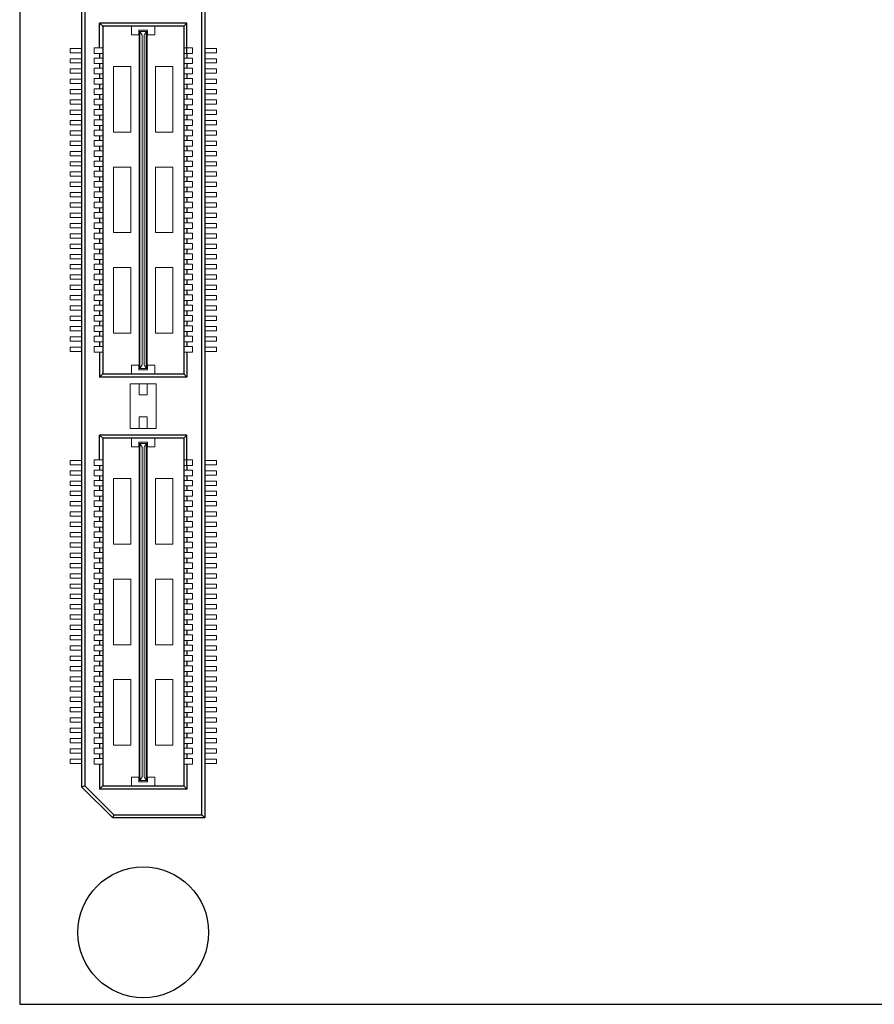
# Model space of a CAD drawing. Header units: millimetres. Extents: x 1418 to 1730, y -31 to 254.
# Tile 26 of 30: x 1564 to 1606, y 165 to 212. Entities that reach past the tile are written whole.
import ezdxf

# ---------------------------------------------------------------- set-up
doc = ezdxf.new("R2010")
doc.units = ezdxf.units.MM
doc.header["$LTSCALE"] = 0.1
doc.layers.add('component', color=7, linetype='Continuous')
doc.layers.add('outline', color=6, linetype='Continuous')

msp = doc.modelspace()

# ---------------------------------------------------------------- linework, layer by layer
at = {"layer": 'component'}
for p, q in [((1572.86, 173.809), (1572.86, 233.522)), ((1573.008, 233.67), (1573.008, 173.661)), ((1567.038, 175.161), (1567.038, 232.17)), ((1567.186, 232.108), (1567.186, 175.222)), ((1572.14, 212.251), (1567.906, 212.251)), ((1567.906, 211.052), (1567.906, 212.251)), ((1568.055, 212.105), (1567.906, 212.251)), ((1571.994, 212.105), (1572.14, 212.251)), ((1572.14, 210.778), (1572.14, 212.251)), ((1571.992, 212.105), (1568.055, 212.105)), ((1568.055, 212.105), (1568.055, 195.225)), ((1571.992, 212.105), (1571.992, 195.225)), ((1567.906, 210.778), (1567.906, 210.552)), ((1572.14, 210.778), (1572.14, 210.552)), ((1567.906, 210.278), (1567.906, 210.052)), ((1572.14, 210.278), (1572.14, 210.052)), ((1567.906, 209.778), (1567.906, 209.552)), ((1572.14, 209.778), (1572.14, 209.552)), ((1567.906, 209.278), (1567.906, 209.052)), ((1572.14, 209.278), (1572.14, 209.052)), ((1567.906, 208.778), (1567.906, 208.552)), ((1572.14, 208.778), (1572.14, 208.552)), ((1567.906, 208.278), (1567.906, 208.052)), ((1572.14, 208.278), (1572.14, 208.052)), ((1567.906, 207.778), (1567.906, 207.552)), ((1572.14, 207.778), (1572.14, 207.552)), ((1567.906, 207.278), (1567.906, 207.052)), ((1572.14, 207.278), (1572.14, 207.052)), ((1567.906, 206.778), (1567.906, 206.552)), ((1572.14, 206.778), (1572.14, 206.552)), ((1567.906, 206.278), (1567.906, 206.052)), ((1572.14, 206.278), (1572.14, 206.052)), ((1567.906, 205.778), (1567.906, 205.552)), ((1572.14, 205.778), (1572.14, 205.552)), ((1567.906, 205.278), (1567.906, 205.052)), ((1572.14, 205.278), (1572.14, 205.052)), ((1567.906, 204.778), (1567.906, 204.552)), ((1572.14, 204.778), (1572.14, 204.552)), ((1567.906, 204.278), (1567.906, 204.052)), ((1572.14, 204.278), (1572.14, 204.052)), ((1567.906, 203.778), (1567.906, 203.552)), ((1572.14, 203.778), (1572.14, 203.552)), ((1567.906, 203.278), (1567.906, 203.052)), ((1572.14, 203.278), (1572.14, 203.052)), ((1567.906, 202.778), (1567.906, 202.552)), ((1572.14, 202.778), (1572.14, 202.552)), ((1567.906, 202.278), (1567.906, 202.052)), ((1572.14, 202.278), (1572.14, 202.052)), ((1567.906, 201.778), (1567.906, 201.552)), ((1572.14, 201.778), (1572.14, 201.552)), ((1567.906, 201.278), (1567.906, 201.052)), ((1572.14, 201.278), (1572.14, 201.052)), ((1567.906, 200.778), (1567.906, 200.552)), ((1572.14, 200.778), (1572.14, 200.552)), ((1567.906, 200.278), (1567.906, 200.052)), ((1572.14, 200.278), (1572.14, 200.052)), ((1567.906, 199.778), (1567.906, 199.552)), ((1572.14, 199.778), (1572.14, 199.552)), ((1567.906, 199.278), (1567.906, 199.052)), ((1572.14, 199.278), (1572.14, 199.052)), ((1567.906, 198.778), (1567.906, 198.552)), ((1572.14, 198.778), (1572.14, 198.552)), ((1567.906, 198.278), (1567.906, 198.052)), ((1572.14, 198.278), (1572.14, 198.052)), ((1567.906, 197.778), (1567.906, 197.552)), ((1572.14, 197.778), (1572.14, 197.552)), ((1567.906, 197.278), (1567.906, 197.052)), ((1572.14, 197.278), (1572.14, 197.052)), ((1567.906, 196.778), (1567.906, 196.552)), ((1572.14, 196.778), (1572.14, 196.552)), ((1567.906, 196.278), (1567.906, 195.06)), ((1572.14, 196.278), (1572.14, 195.06)), ((1568.055, 195.225), (1567.906, 195.06)), ((1572.14, 195.06), (1567.906, 195.06)), ((1568.055, 195.225), (1571.992, 195.225)), ((1571.992, 195.225), (1572.14, 195.06)), ((1567.906, 191.049), (1567.906, 192.248)), ((1572.14, 192.248), (1567.906, 192.248)), ((1568.055, 192.102), (1567.906, 192.248)), ((1571.994, 192.102), (1572.14, 192.248)), ((1572.14, 190.775), (1572.14, 192.248)), ((1568.055, 192.102), (1568.055, 175.222)), ((1571.992, 192.102), (1568.055, 192.102)), ((1571.992, 192.102), (1571.992, 175.222)), ((1567.906, 190.775), (1567.906, 190.549)), ((1572.14, 190.775), (1572.14, 190.549)), ((1567.906, 190.275), (1567.906, 190.049)), ((1572.14, 190.275), (1572.14, 190.049)), ((1567.906, 189.775), (1567.906, 189.549)), ((1572.14, 189.775), (1572.14, 189.549)), ((1567.906, 189.275), (1567.906, 189.049)), ((1572.14, 189.275), (1572.14, 189.049)), ((1567.906, 188.775), (1567.906, 188.549)), ((1572.14, 188.775), (1572.14, 188.549)), ((1567.906, 188.275), (1567.906, 188.049)), ((1572.14, 188.275), (1572.14, 188.049)), ((1567.906, 187.775), (1567.906, 187.549)), ((1572.14, 187.775), (1572.14, 187.549)), ((1567.906, 187.275), (1567.906, 187.049)), ((1572.14, 187.275), (1572.14, 187.049)), ((1567.906, 186.775), (1567.906, 186.549)), ((1572.14, 186.775), (1572.14, 186.549)), ((1567.906, 186.275), (1567.906, 186.049)), ((1572.14, 186.275), (1572.14, 186.049)), ((1567.906, 185.775), (1567.906, 185.549)), ((1572.14, 185.775), (1572.14, 185.549)), ((1567.906, 185.275), (1567.906, 185.049)), ((1572.14, 185.275), (1572.14, 185.049)), ((1567.906, 184.775), (1567.906, 184.549)), ((1572.14, 184.775), (1572.14, 184.549)), ((1567.906, 184.275), (1567.906, 184.049)), ((1572.14, 184.275), (1572.14, 184.049)), ((1567.906, 183.775), (1567.906, 183.549)), ((1572.14, 183.775), (1572.14, 183.549)), ((1567.906, 183.275), (1567.906, 183.049)), ((1572.14, 183.275), (1572.14, 183.049)), ((1567.906, 182.775), (1567.906, 182.549)), ((1572.14, 182.775), (1572.14, 182.549)), ((1567.906, 182.275), (1567.906, 182.049)), ((1572.14, 182.275), (1572.14, 182.049)), ((1567.906, 181.775), (1567.906, 181.549)), ((1572.14, 181.775), (1572.14, 181.549)), ((1567.906, 181.275), (1567.906, 181.049)), ((1572.14, 181.275), (1572.14, 181.049)), ((1567.906, 180.775), (1567.906, 180.549)), ((1572.14, 180.775), (1572.14, 180.549)), ((1567.906, 180.275), (1567.906, 180.049)), ((1572.14, 180.275), (1572.14, 180.049)), ((1567.906, 179.775), (1567.906, 179.549)), ((1572.14, 179.775), (1572.14, 179.549)), ((1567.906, 179.275), (1567.906, 179.049)), ((1572.14, 179.275), (1572.14, 179.049)), ((1567.906, 178.775), (1567.906, 178.549)), ((1572.14, 178.775), (1572.14, 178.549)), ((1567.906, 178.275), (1567.906, 178.049)), ((1572.14, 178.275), (1572.14, 178.049)), ((1567.906, 177.775), (1567.906, 177.549)), ((1572.14, 177.775), (1572.14, 177.549)), ((1567.906, 177.275), (1567.906, 177.049)), ((1572.14, 177.275), (1572.14, 177.049)), ((1567.906, 176.775), (1567.906, 176.549)), ((1572.14, 176.775), (1572.14, 176.549)), ((1567.906, 176.275), (1567.906, 175.057)), ((1572.14, 176.275), (1572.14, 175.057)), ((1567.186, 175.222), (1567.038, 175.161)), ((1567.038, 175.161), (1568.538, 173.661)), ((1568.6, 173.809), (1567.186, 175.222)), ((1568.055, 175.222), (1567.906, 175.057)), ((1572.14, 175.057), (1567.906, 175.057)), ((1568.055, 175.222), (1571.992, 175.222)), ((1571.992, 175.222), (1572.14, 175.057)), ((1568.6, 173.809), (1568.538, 173.661)), ((1573.008, 173.661), (1568.538, 173.661)), ((1568.6, 173.809), (1572.86, 173.809)), ((1572.86, 173.809), (1573.008, 173.661))]:
    msp.add_line(p, q, dxfattribs=at)
at = {"layer": 'component', "lineweight": 5}
for p, q in [((1569.458, 212.105), (1569.458, 211.685)), ((1570.233, 211.911), (1569.813, 211.911)), ((1569.813, 211.685), (1569.813, 211.911)), ((1569.829, 195.484), (1569.829, 211.847)), ((1569.829, 211.847), (1570.217, 211.847)), ((1569.861, 195.484), (1569.861, 211.847)), ((1569.975, 211.668), (1569.861, 211.847)), ((1570.071, 211.668), (1570.168, 211.847)), ((1570.168, 195.484), (1570.168, 211.847)), ((1570.217, 195.484), (1570.217, 211.847)), ((1570.233, 211.685), (1570.233, 211.911)), ((1570.589, 212.105), (1570.589, 211.685)), ((1569.813, 211.685), (1569.458, 211.685)), ((1569.975, 195.662), (1569.975, 211.668)), ((1570.071, 195.662), (1570.071, 211.668)), ((1570.589, 211.685), (1570.233, 211.685)), ((1566.469, 210.81), (1566.469, 211.02)), ((1566.469, 211.02), (1567.038, 211.02)), ((1566.469, 210.81), (1567.038, 210.81)), ((1567.632, 211.052), (1568.052, 211.052)), ((1567.632, 211.052), (1567.632, 210.778)), ((1572.414, 211.052), (1571.994, 211.052)), ((1572.414, 211.052), (1572.414, 210.778)), ((1573.578, 211.02), (1573.008, 211.02)), ((1573.578, 210.81), (1573.008, 210.81)), ((1573.578, 210.81), (1573.578, 211.02)), ((1566.469, 210.31), (1566.469, 210.52)), ((1566.469, 210.52), (1567.038, 210.52)), ((1567.632, 210.778), (1568.052, 210.778)), ((1567.632, 210.552), (1568.052, 210.552)), ((1567.632, 210.552), (1567.632, 210.278)), ((1572.414, 210.778), (1571.994, 210.778)), ((1572.414, 210.552), (1571.994, 210.552)), ((1572.414, 210.552), (1572.414, 210.278)), ((1573.578, 210.52), (1573.008, 210.52)), ((1573.578, 210.31), (1573.578, 210.52)), ((1566.469, 210.31), (1567.038, 210.31)), ((1566.469, 209.81), (1566.469, 210.02)), ((1566.469, 210.02), (1567.038, 210.02)), ((1567.632, 210.278), (1568.052, 210.278)), ((1567.632, 210.052), (1568.052, 210.052)), ((1567.632, 210.052), (1567.632, 209.778)), ((1568.585, 210.136), (1568.585, 206.953)), ((1569.425, 210.136), (1568.585, 210.136)), ((1569.425, 210.136), (1569.425, 206.953)), ((1570.621, 210.136), (1570.621, 206.953)), ((1571.461, 210.136), (1570.621, 210.136)), ((1571.461, 210.136), (1571.461, 206.953)), ((1572.414, 210.278), (1571.994, 210.278)), ((1572.414, 210.052), (1571.994, 210.052)), ((1572.414, 210.052), (1572.414, 209.778)), ((1573.578, 210.31), (1573.008, 210.31)), ((1573.578, 210.02), (1573.008, 210.02)), ((1573.578, 209.81), (1573.578, 210.02)), ((1566.469, 209.81), (1567.038, 209.81)), ((1566.469, 209.31), (1566.469, 209.52)), ((1566.469, 209.52), (1567.038, 209.52)), ((1567.632, 209.778), (1568.052, 209.778)), ((1567.632, 209.552), (1568.052, 209.552)), ((1567.632, 209.552), (1567.632, 209.278)), ((1572.414, 209.778), (1571.994, 209.778)), ((1572.414, 209.552), (1571.994, 209.552)), ((1572.414, 209.552), (1572.414, 209.278)), ((1573.578, 209.81), (1573.008, 209.81)), ((1573.578, 209.52), (1573.008, 209.52)), ((1573.578, 209.31), (1573.578, 209.52)), ((1566.469, 209.31), (1567.038, 209.31)), ((1566.469, 208.81), (1566.469, 209.02)), ((1566.469, 209.02), (1567.038, 209.02)), ((1567.632, 209.278), (1568.052, 209.278)), ((1567.632, 209.052), (1568.052, 209.052)), ((1567.632, 209.052), (1567.632, 208.778)), ((1572.414, 209.278), (1571.994, 209.278)), ((1572.414, 209.052), (1571.994, 209.052)), ((1572.414, 209.052), (1572.414, 208.778)), ((1573.578, 209.31), (1573.008, 209.31)), ((1573.578, 209.02), (1573.008, 209.02)), ((1573.578, 208.81), (1573.578, 209.02)), ((1566.469, 208.81), (1567.038, 208.81)), ((1566.469, 208.31), (1566.469, 208.52)), ((1566.469, 208.52), (1567.038, 208.52)), ((1567.632, 208.778), (1568.052, 208.778)), ((1567.632, 208.552), (1568.052, 208.552)), ((1567.632, 208.552), (1567.632, 208.278)), ((1572.414, 208.778), (1571.994, 208.778)), ((1572.414, 208.552), (1571.994, 208.552)), ((1572.414, 208.552), (1572.414, 208.278)), ((1573.578, 208.81), (1573.008, 208.81)), ((1573.578, 208.52), (1573.008, 208.52)), ((1573.578, 208.31), (1573.578, 208.52)), ((1566.469, 208.31), (1567.038, 208.31)), ((1566.469, 207.81), (1566.469, 208.02)), ((1566.469, 208.02), (1567.038, 208.02)), ((1567.632, 208.278), (1568.052, 208.278)), ((1567.632, 208.052), (1568.052, 208.052)), ((1567.632, 208.052), (1567.632, 207.778)), ((1572.414, 208.278), (1571.994, 208.278)), ((1572.414, 208.052), (1571.994, 208.052)), ((1572.414, 208.052), (1572.414, 207.778)), ((1573.578, 208.31), (1573.008, 208.31)), ((1573.578, 208.02), (1573.008, 208.02)), ((1573.578, 207.81), (1573.578, 208.02)), ((1566.469, 207.81), (1567.038, 207.81)), ((1566.469, 207.31), (1566.469, 207.52)), ((1566.469, 207.52), (1567.038, 207.52)), ((1567.632, 207.778), (1568.052, 207.778)), ((1567.632, 207.552), (1568.052, 207.552)), ((1567.632, 207.552), (1567.632, 207.278)), ((1572.414, 207.778), (1571.994, 207.778)), ((1572.414, 207.552), (1571.994, 207.552)), ((1572.414, 207.552), (1572.414, 207.278)), ((1573.578, 207.81), (1573.008, 207.81)), ((1573.578, 207.52), (1573.008, 207.52)), ((1573.578, 207.31), (1573.578, 207.52)), ((1566.469, 207.31), (1567.038, 207.31)), ((1566.469, 206.81), (1566.469, 207.02)), ((1566.469, 207.02), (1567.034, 207.02)), ((1567.632, 207.278), (1568.052, 207.278)), ((1567.632, 207.052), (1568.052, 207.052)), ((1567.632, 207.052), (1567.632, 206.778)), ((1572.414, 207.278), (1571.994, 207.278)), ((1572.414, 207.052), (1571.994, 207.052)), ((1572.414, 207.052), (1572.414, 206.778)), ((1573.578, 207.31), (1573.008, 207.31)), ((1573.578, 207.02), (1573.012, 207.02)), ((1573.578, 206.81), (1573.578, 207.02)), ((1566.469, 206.81), (1567.038, 206.81)), ((1566.469, 206.31), (1566.469, 206.52)), ((1566.469, 206.52), (1567.038, 206.52)), ((1567.632, 206.778), (1568.052, 206.778)), ((1567.632, 206.552), (1568.052, 206.552)), ((1567.632, 206.552), (1567.632, 206.278)), ((1569.425, 206.953), (1568.585, 206.953)), ((1571.461, 206.953), (1570.621, 206.953)), ((1572.414, 206.778), (1571.994, 206.778)), ((1572.414, 206.552), (1571.994, 206.552)), ((1572.414, 206.552), (1572.414, 206.278)), ((1573.578, 206.81), (1573.008, 206.81)), ((1573.578, 206.52), (1573.008, 206.52)), ((1573.578, 206.31), (1573.578, 206.52)), ((1566.469, 206.31), (1567.038, 206.31)), ((1566.469, 205.81), (1566.469, 206.02)), ((1566.469, 206.02), (1567.038, 206.02)), ((1567.632, 206.278), (1568.052, 206.278)), ((1567.632, 206.052), (1568.052, 206.052)), ((1567.632, 206.052), (1567.632, 205.778)), ((1572.414, 206.278), (1571.994, 206.278)), ((1572.414, 206.052), (1571.994, 206.052)), ((1572.414, 206.052), (1572.414, 205.778)), ((1573.578, 206.31), (1573.008, 206.31)), ((1573.578, 206.02), (1573.008, 206.02)), ((1573.578, 205.81), (1573.578, 206.02)), ((1566.469, 205.81), (1567.038, 205.81)), ((1567.632, 205.778), (1568.052, 205.778)), ((1567.632, 205.552), (1567.632, 205.278)), ((1567.632, 205.552), (1568.052, 205.552)), ((1572.414, 205.778), (1571.994, 205.778)), ((1572.414, 205.552), (1571.994, 205.552)), ((1572.414, 205.552), (1572.414, 205.278)), ((1573.578, 205.81), (1573.008, 205.81)), ((1566.469, 205.31), (1566.469, 205.52)), ((1566.469, 205.52), (1567.038, 205.52)), ((1566.469, 205.31), (1567.038, 205.31)), ((1567.632, 205.278), (1568.052, 205.278)), ((1569.425, 205.257), (1568.585, 205.257)), ((1568.585, 205.257), (1568.585, 202.074)), ((1569.425, 205.257), (1569.425, 202.074)), ((1571.461, 205.257), (1570.621, 205.257)), ((1570.621, 205.257), (1570.621, 202.074)), ((1571.461, 205.257), (1571.461, 202.074)), ((1572.414, 205.278), (1571.994, 205.278)), ((1573.578, 205.52), (1573.008, 205.52)), ((1573.578, 205.31), (1573.008, 205.31)), ((1573.578, 205.31), (1573.578, 205.52)), ((1566.469, 204.81), (1566.469, 205.02)), ((1566.469, 205.02), (1567.038, 205.02)), ((1566.469, 204.81), (1567.038, 204.81)), ((1567.632, 205.052), (1568.052, 205.052)), ((1567.632, 205.052), (1567.632, 204.778)), ((1567.632, 204.778), (1568.052, 204.778)), ((1572.414, 205.052), (1571.994, 205.052)), ((1572.414, 204.778), (1571.994, 204.778)), ((1572.414, 205.052), (1572.414, 204.778)), ((1573.578, 205.02), (1573.008, 205.02)), ((1573.578, 204.81), (1573.008, 204.81)), ((1573.578, 204.81), (1573.578, 205.02)), ((1566.469, 204.31), (1566.469, 204.52)), ((1566.469, 204.52), (1567.038, 204.52)), ((1566.469, 204.31), (1567.038, 204.31)), ((1567.632, 204.552), (1568.052, 204.552)), ((1567.632, 204.552), (1567.632, 204.278)), ((1567.632, 204.278), (1568.052, 204.278)), ((1572.414, 204.552), (1571.994, 204.552)), ((1572.414, 204.278), (1571.994, 204.278)), ((1572.414, 204.552), (1572.414, 204.278)), ((1573.578, 204.52), (1573.008, 204.52)), ((1573.578, 204.31), (1573.008, 204.31)), ((1573.578, 204.31), (1573.578, 204.52)), ((1566.469, 203.81), (1566.469, 204.02)), ((1566.469, 204.02), (1567.038, 204.02)), ((1566.469, 203.81), (1567.038, 203.81)), ((1567.632, 204.052), (1568.052, 204.052)), ((1567.632, 204.052), (1567.632, 203.778)), ((1567.632, 203.778), (1568.052, 203.778)), ((1572.414, 204.052), (1571.994, 204.052)), ((1572.414, 203.778), (1571.994, 203.778)), ((1572.414, 204.052), (1572.414, 203.778)), ((1573.578, 204.02), (1573.008, 204.02)), ((1573.578, 203.81), (1573.008, 203.81)), ((1573.578, 203.81), (1573.578, 204.02)), ((1566.469, 203.31), (1566.469, 203.52)), ((1566.469, 203.52), (1567.038, 203.52)), ((1566.469, 203.31), (1567.038, 203.31)), ((1567.632, 203.552), (1568.052, 203.552)), ((1567.632, 203.552), (1567.632, 203.278)), ((1567.632, 203.278), (1568.052, 203.278)), ((1572.414, 203.552), (1571.994, 203.552)), ((1572.414, 203.278), (1571.994, 203.278)), ((1572.414, 203.552), (1572.414, 203.278)), ((1573.578, 203.52), (1573.008, 203.52)), ((1573.578, 203.31), (1573.008, 203.31)), ((1573.578, 203.31), (1573.578, 203.52)), ((1566.469, 202.81), (1566.469, 203.02)), ((1566.469, 203.02), (1567.038, 203.02)), ((1566.469, 202.81), (1567.038, 202.81)), ((1567.632, 203.052), (1568.052, 203.052)), ((1567.632, 203.052), (1567.632, 202.778)), ((1567.632, 202.778), (1568.052, 202.778)), ((1572.414, 203.052), (1571.994, 203.052)), ((1572.414, 202.778), (1571.994, 202.778)), ((1572.414, 203.052), (1572.414, 202.778)), ((1573.578, 203.02), (1573.008, 203.02)), ((1573.578, 202.81), (1573.008, 202.81)), ((1573.578, 202.81), (1573.578, 203.02)), ((1566.469, 202.31), (1566.469, 202.52)), ((1566.469, 202.52), (1567.038, 202.52)), ((1566.469, 202.31), (1567.038, 202.31)), ((1567.632, 202.552), (1568.052, 202.552)), ((1567.632, 202.552), (1567.632, 202.278)), ((1567.632, 202.278), (1568.052, 202.278)), ((1572.414, 202.552), (1571.994, 202.552)), ((1572.414, 202.278), (1571.994, 202.278)), ((1572.414, 202.552), (1572.414, 202.278)), ((1573.578, 202.52), (1573.008, 202.52)), ((1573.578, 202.31), (1573.008, 202.31)), ((1573.578, 202.31), (1573.578, 202.52)), ((1566.469, 201.81), (1566.469, 202.02)), ((1566.469, 202.02), (1567.038, 202.02)), ((1566.469, 201.81), (1567.038, 201.81)), ((1567.632, 202.052), (1568.052, 202.052)), ((1567.632, 202.052), (1567.632, 201.778)), ((1567.632, 201.778), (1568.052, 201.778)), ((1569.425, 202.074), (1568.585, 202.074)), ((1571.461, 202.074), (1570.621, 202.074)), ((1572.414, 202.052), (1571.994, 202.052)), ((1572.414, 201.778), (1571.994, 201.778)), ((1572.414, 202.052), (1572.414, 201.778)), ((1573.578, 202.02), (1573.008, 202.02)), ((1573.578, 201.81), (1573.008, 201.81)), ((1573.578, 201.81), (1573.578, 202.02)), ((1566.469, 201.31), (1566.469, 201.52)), ((1566.469, 201.52), (1567.038, 201.52)), ((1566.469, 201.31), (1567.038, 201.31)), ((1567.632, 201.552), (1568.052, 201.552)), ((1567.632, 201.552), (1567.632, 201.278)), ((1567.632, 201.278), (1568.052, 201.278)), ((1572.414, 201.552), (1571.994, 201.552)), ((1572.414, 201.278), (1571.994, 201.278)), ((1572.414, 201.552), (1572.414, 201.278)), ((1573.578, 201.52), (1573.008, 201.52)), ((1573.578, 201.31), (1573.008, 201.31)), ((1573.578, 201.31), (1573.578, 201.52)), ((1566.469, 200.81), (1566.469, 201.02)), ((1566.469, 201.02), (1567.034, 201.02)), ((1566.469, 200.81), (1567.038, 200.81)), ((1567.632, 201.052), (1568.052, 201.052)), ((1567.632, 201.052), (1567.632, 200.778)), ((1567.632, 200.778), (1568.052, 200.778)), ((1572.414, 201.052), (1571.994, 201.052)), ((1572.414, 200.778), (1571.994, 200.778)), ((1572.414, 201.052), (1572.414, 200.778)), ((1573.578, 200.81), (1573.008, 200.81)), ((1573.578, 201.02), (1573.012, 201.02)), ((1573.578, 200.81), (1573.578, 201.02)), ((1566.469, 200.31), (1566.469, 200.52)), ((1566.469, 200.52), (1567.038, 200.52)), ((1566.469, 200.31), (1567.038, 200.31)), ((1567.632, 200.552), (1568.052, 200.552)), ((1567.632, 200.552), (1567.632, 200.278)), ((1568.585, 200.377), (1568.585, 197.194)), ((1569.425, 200.377), (1568.585, 200.377)), ((1569.425, 200.377), (1569.425, 197.194)), ((1570.621, 200.377), (1570.621, 197.194)), ((1571.461, 200.377), (1570.621, 200.377)), ((1571.461, 200.377), (1571.461, 197.194)), ((1572.414, 200.552), (1571.994, 200.552)), ((1572.414, 200.552), (1572.414, 200.278)), ((1573.578, 200.52), (1573.008, 200.52)), ((1573.578, 200.31), (1573.008, 200.31)), ((1573.578, 200.31), (1573.578, 200.52)), ((1566.469, 199.81), (1566.469, 200.02)), ((1566.469, 200.02), (1567.038, 200.02)), ((1566.469, 199.81), (1567.038, 199.81)), ((1567.632, 200.278), (1568.052, 200.278)), ((1567.632, 200.052), (1568.052, 200.052)), ((1567.632, 200.052), (1567.632, 199.778)), ((1572.414, 200.278), (1571.994, 200.278)), ((1572.414, 200.052), (1571.994, 200.052)), ((1572.414, 200.052), (1572.414, 199.778)), ((1573.578, 200.02), (1573.008, 200.02)), ((1573.578, 199.81), (1573.008, 199.81)), ((1573.578, 199.81), (1573.578, 200.02)), ((1566.469, 199.31), (1566.469, 199.52)), ((1566.469, 199.52), (1567.038, 199.52)), ((1567.632, 199.778), (1568.052, 199.778)), ((1567.632, 199.552), (1568.052, 199.552)), ((1567.632, 199.552), (1567.632, 199.278)), ((1572.414, 199.778), (1571.994, 199.778)), ((1572.414, 199.552), (1571.994, 199.552)), ((1572.414, 199.552), (1572.414, 199.278)), ((1573.578, 199.52), (1573.008, 199.52)), ((1573.578, 199.31), (1573.578, 199.52)), ((1566.469, 199.31), (1567.038, 199.31)), ((1566.469, 198.81), (1566.469, 199.02)), ((1566.469, 199.02), (1567.038, 199.02)), ((1567.632, 199.278), (1568.052, 199.278)), ((1567.632, 199.052), (1568.052, 199.052)), ((1567.632, 199.052), (1567.632, 198.778)), ((1572.414, 199.278), (1571.994, 199.278)), ((1572.414, 199.052), (1571.994, 199.052)), ((1572.414, 199.052), (1572.414, 198.778)), ((1573.578, 199.31), (1573.008, 199.31)), ((1573.578, 199.02), (1573.008, 199.02)), ((1573.578, 198.81), (1573.578, 199.02)), ((1566.469, 198.81), (1567.038, 198.81)), ((1566.469, 198.31), (1566.469, 198.52)), ((1566.469, 198.52), (1567.038, 198.52)), ((1567.632, 198.778), (1568.052, 198.778)), ((1567.632, 198.552), (1568.052, 198.552)), ((1567.632, 198.552), (1567.632, 198.278)), ((1572.414, 198.778), (1571.994, 198.778)), ((1572.414, 198.552), (1571.994, 198.552)), ((1572.414, 198.552), (1572.414, 198.278)), ((1573.578, 198.81), (1573.008, 198.81)), ((1573.578, 198.52), (1573.008, 198.52)), ((1573.578, 198.31), (1573.578, 198.52)), ((1566.469, 198.31), (1567.038, 198.31)), ((1566.469, 197.81), (1566.469, 198.02)), ((1566.469, 198.02), (1567.034, 198.02)), ((1567.632, 198.278), (1568.052, 198.278)), ((1567.632, 198.052), (1568.052, 198.052)), ((1567.632, 198.052), (1567.632, 197.778)), ((1572.414, 198.278), (1571.994, 198.278)), ((1572.414, 198.052), (1571.994, 198.052)), ((1572.414, 198.052), (1572.414, 197.778)), ((1573.578, 198.31), (1573.008, 198.31)), ((1573.578, 198.02), (1573.012, 198.02)), ((1573.578, 197.81), (1573.578, 198.02)), ((1566.469, 197.81), (1567.038, 197.81)), ((1566.469, 197.31), (1566.469, 197.52)), ((1566.469, 197.52), (1567.038, 197.52)), ((1567.632, 197.778), (1568.052, 197.778)), ((1567.632, 197.552), (1568.052, 197.552)), ((1567.632, 197.552), (1567.632, 197.278)), ((1572.414, 197.778), (1571.994, 197.778)), ((1572.414, 197.552), (1571.994, 197.552)), ((1572.414, 197.552), (1572.414, 197.278)), ((1573.578, 197.81), (1573.008, 197.81)), ((1573.578, 197.52), (1573.008, 197.52)), ((1573.578, 197.31), (1573.578, 197.52)), ((1566.469, 197.31), (1567.038, 197.31)), ((1566.469, 196.81), (1566.469, 197.02)), ((1566.469, 197.02), (1567.038, 197.02)), ((1567.632, 197.278), (1568.052, 197.278)), ((1567.632, 197.052), (1568.052, 197.052)), ((1567.632, 197.052), (1567.632, 196.778)), ((1569.425, 197.194), (1568.585, 197.194)), ((1571.461, 197.194), (1570.621, 197.194)), ((1572.414, 197.278), (1571.994, 197.278)), ((1572.414, 197.052), (1571.994, 197.052)), ((1572.414, 197.052), (1572.414, 196.778)), ((1573.578, 197.31), (1573.008, 197.31)), ((1573.578, 197.02), (1573.008, 197.02)), ((1573.578, 196.81), (1573.578, 197.02)), ((1566.469, 196.81), (1567.038, 196.81)), ((1566.469, 196.31), (1566.469, 196.52)), ((1566.469, 196.52), (1567.038, 196.52)), ((1567.632, 196.778), (1568.052, 196.778)), ((1567.632, 196.552), (1568.052, 196.552)), ((1567.632, 196.552), (1567.632, 196.278)), ((1572.414, 196.778), (1571.994, 196.778)), ((1572.414, 196.552), (1571.994, 196.552)), ((1572.414, 196.552), (1572.414, 196.278)), ((1573.578, 196.81), (1573.008, 196.81)), ((1573.578, 196.52), (1573.008, 196.52)), ((1573.578, 196.31), (1573.578, 196.52)), ((1566.469, 196.31), (1567.038, 196.31)), ((1567.632, 196.278), (1568.052, 196.278)), ((1572.414, 196.278), (1571.994, 196.278)), ((1573.578, 196.31), (1573.008, 196.31)), ((1569.813, 195.645), (1569.458, 195.645)), ((1569.458, 195.225), (1569.458, 195.645)), ((1569.813, 195.645), (1569.813, 195.419)), ((1569.975, 195.662), (1569.861, 195.484)), ((1570.071, 195.662), (1570.168, 195.484)), ((1570.589, 195.645), (1570.233, 195.645)), ((1570.233, 195.645), (1570.233, 195.419)), ((1570.589, 195.225), (1570.589, 195.645)), ((1570.233, 195.419), (1569.813, 195.419)), ((1569.829, 195.484), (1570.217, 195.484)), ((1570.653, 194.736), (1569.393, 194.736)), ((1569.393, 194.736), (1569.393, 192.571)), ((1569.829, 194.736), (1569.829, 194.203)), ((1570.217, 194.736), (1570.217, 194.203)), ((1570.653, 194.736), (1570.653, 192.571)), ((1570.217, 194.203), (1569.829, 194.203)), ((1570.217, 193.137), (1569.829, 193.137)), ((1569.829, 193.137), (1569.829, 192.571)), ((1570.217, 193.137), (1570.217, 192.571)), ((1570.653, 192.571), (1569.393, 192.571)), ((1569.458, 192.102), (1569.458, 191.682)), ((1569.813, 191.682), (1569.458, 191.682)), ((1570.233, 191.908), (1569.813, 191.908)), ((1569.813, 191.682), (1569.813, 191.908)), ((1569.829, 175.481), (1569.829, 191.844)), ((1569.829, 191.844), (1570.217, 191.844)), ((1569.861, 175.481), (1569.861, 191.844)), ((1569.975, 191.665), (1569.861, 191.844)), ((1570.071, 191.665), (1570.168, 191.844)), ((1570.168, 175.481), (1570.168, 191.844)), ((1570.217, 175.481), (1570.217, 191.844)), ((1570.233, 191.682), (1570.233, 191.908)), ((1570.589, 191.682), (1570.233, 191.682)), ((1570.589, 192.102), (1570.589, 191.682)), ((1569.975, 175.659), (1569.975, 191.665)), ((1570.071, 175.659), (1570.071, 191.665)), ((1566.469, 190.807), (1566.469, 191.017)), ((1566.469, 191.017), (1567.038, 191.017)), ((1566.469, 190.807), (1567.038, 190.807)), ((1567.632, 191.049), (1568.052, 191.049)), ((1567.632, 191.049), (1567.632, 190.775)), ((1567.632, 190.775), (1568.052, 190.775)), ((1572.414, 191.049), (1571.994, 191.049)), ((1572.414, 190.775), (1571.994, 190.775)), ((1572.414, 191.049), (1572.414, 190.775)), ((1573.578, 191.017), (1573.008, 191.017)), ((1573.578, 190.807), (1573.008, 190.807)), ((1573.578, 190.807), (1573.578, 191.017)), ((1566.469, 190.307), (1566.469, 190.517)), ((1566.469, 190.517), (1567.038, 190.517)), ((1566.469, 190.307), (1567.038, 190.307)), ((1567.632, 190.549), (1567.632, 190.275)), ((1567.632, 190.549), (1568.052, 190.549)), ((1567.632, 190.275), (1568.052, 190.275)), ((1572.414, 190.549), (1571.994, 190.549)), ((1572.414, 190.275), (1571.994, 190.275)), ((1572.414, 190.549), (1572.414, 190.275)), ((1573.578, 190.517), (1573.008, 190.517)), ((1573.578, 190.307), (1573.008, 190.307)), ((1573.578, 190.307), (1573.578, 190.517)), ((1566.469, 189.807), (1566.469, 190.017)), ((1566.469, 190.017), (1567.038, 190.017)), ((1566.469, 189.807), (1567.038, 189.807)), ((1567.632, 190.049), (1568.052, 190.049)), ((1567.632, 190.049), (1567.632, 189.775)), ((1567.632, 189.775), (1568.052, 189.775)), ((1569.425, 190.133), (1568.585, 190.133)), ((1568.585, 190.133), (1568.585, 186.95)), ((1569.425, 190.133), (1569.425, 186.95)), ((1571.461, 190.133), (1570.621, 190.133)), ((1570.621, 190.133), (1570.621, 186.95)), ((1571.461, 190.133), (1571.461, 186.95)), ((1572.414, 190.049), (1571.994, 190.049)), ((1572.414, 189.775), (1571.994, 189.775)), ((1572.414, 190.049), (1572.414, 189.775)), ((1573.578, 190.017), (1573.008, 190.017)), ((1573.578, 189.807), (1573.008, 189.807)), ((1573.578, 189.807), (1573.578, 190.017)), ((1566.469, 189.307), (1566.469, 189.517)), ((1566.469, 189.517), (1567.038, 189.517)), ((1566.469, 189.307), (1567.038, 189.307)), ((1567.632, 189.549), (1568.052, 189.549)), ((1567.632, 189.549), (1567.632, 189.275)), ((1572.414, 189.549), (1571.994, 189.549)), ((1572.414, 189.549), (1572.414, 189.275)), ((1573.578, 189.517), (1573.008, 189.517)), ((1573.578, 189.307), (1573.008, 189.307)), ((1573.578, 189.307), (1573.578, 189.517)), ((1566.469, 189.017), (1567.038, 189.017)), ((1566.469, 188.807), (1566.469, 189.017)), ((1567.632, 189.275), (1568.052, 189.275)), ((1567.632, 189.049), (1568.052, 189.049)), ((1567.632, 189.049), (1567.632, 188.775)), ((1572.414, 189.275), (1571.994, 189.275)), ((1572.414, 189.049), (1571.994, 189.049)), ((1572.414, 189.049), (1572.414, 188.775)), ((1573.578, 189.017), (1573.008, 189.017)), ((1573.578, 188.807), (1573.578, 189.017)), ((1566.469, 188.807), (1567.038, 188.807)), ((1566.469, 188.307), (1566.469, 188.517)), ((1566.469, 188.517), (1567.038, 188.517)), ((1567.632, 188.775), (1568.052, 188.775)), ((1567.632, 188.549), (1568.052, 188.549)), ((1567.632, 188.549), (1567.632, 188.275)), ((1572.414, 188.775), (1571.994, 188.775)), ((1572.414, 188.549), (1571.994, 188.549)), ((1572.414, 188.549), (1572.414, 188.275)), ((1573.578, 188.807), (1573.008, 188.807)), ((1573.578, 188.517), (1573.008, 188.517)), ((1573.578, 188.307), (1573.578, 188.517)), ((1566.469, 188.307), (1567.038, 188.307)), ((1566.469, 187.807), (1566.469, 188.017)), ((1566.469, 188.017), (1567.038, 188.017)), ((1567.632, 188.275), (1568.052, 188.275)), ((1567.632, 188.049), (1568.052, 188.049)), ((1567.632, 188.049), (1567.632, 187.775)), ((1572.414, 188.275), (1571.994, 188.275)), ((1572.414, 188.049), (1571.994, 188.049)), ((1572.414, 188.049), (1572.414, 187.775)), ((1573.578, 188.307), (1573.008, 188.307)), ((1573.578, 188.017), (1573.008, 188.017)), ((1573.578, 187.807), (1573.578, 188.017)), ((1566.469, 187.807), (1567.038, 187.807)), ((1566.469, 187.307), (1566.469, 187.517)), ((1566.469, 187.517), (1567.038, 187.517)), ((1567.632, 187.775), (1568.052, 187.775)), ((1567.632, 187.549), (1568.052, 187.549)), ((1567.632, 187.549), (1567.632, 187.275)), ((1572.414, 187.775), (1571.994, 187.775)), ((1572.414, 187.549), (1571.994, 187.549)), ((1572.414, 187.549), (1572.414, 187.275)), ((1573.578, 187.807), (1573.008, 187.807)), ((1573.578, 187.517), (1573.008, 187.517)), ((1573.578, 187.307), (1573.578, 187.517)), ((1566.469, 187.307), (1567.038, 187.307)), ((1566.469, 186.807), (1566.469, 187.017)), ((1566.469, 187.017), (1567.034, 187.017)), ((1567.632, 187.275), (1568.052, 187.275)), ((1567.632, 187.049), (1568.052, 187.049)), ((1567.632, 187.049), (1567.632, 186.775)), ((1569.425, 186.95), (1568.585, 186.95)), ((1571.461, 186.95), (1570.621, 186.95)), ((1572.414, 187.275), (1571.994, 187.275)), ((1572.414, 187.049), (1571.994, 187.049)), ((1572.414, 187.049), (1572.414, 186.775)), ((1573.578, 187.307), (1573.008, 187.307)), ((1573.578, 187.017), (1573.012, 187.017)), ((1573.578, 186.807), (1573.578, 187.017)), ((1566.469, 186.807), (1567.038, 186.807)), ((1566.469, 186.307), (1566.469, 186.517)), ((1566.469, 186.517), (1567.038, 186.517)), ((1567.632, 186.775), (1568.052, 186.775)), ((1567.632, 186.549), (1568.052, 186.549)), ((1567.632, 186.549), (1567.632, 186.275)), ((1572.414, 186.775), (1571.994, 186.775)), ((1572.414, 186.549), (1571.994, 186.549)), ((1572.414, 186.549), (1572.414, 186.275)), ((1573.578, 186.807), (1573.008, 186.807)), ((1573.578, 186.517), (1573.008, 186.517)), ((1573.578, 186.307), (1573.578, 186.517)), ((1566.469, 186.307), (1567.038, 186.307)), ((1566.469, 185.807), (1566.469, 186.017)), ((1566.469, 186.017), (1567.038, 186.017)), ((1567.632, 186.275), (1568.052, 186.275)), ((1567.632, 186.049), (1568.052, 186.049)), ((1567.632, 186.049), (1567.632, 185.775)), ((1572.414, 186.275), (1571.994, 186.275)), ((1572.414, 186.049), (1571.994, 186.049)), ((1572.414, 186.049), (1572.414, 185.775)), ((1573.578, 186.307), (1573.008, 186.307)), ((1573.578, 186.017), (1573.008, 186.017)), ((1573.578, 185.807), (1573.578, 186.017)), ((1566.469, 185.807), (1567.038, 185.807)), ((1566.469, 185.307), (1566.469, 185.517)), ((1566.469, 185.517), (1567.038, 185.517)), ((1567.632, 185.775), (1568.052, 185.775)), ((1567.632, 185.549), (1568.052, 185.549)), ((1567.632, 185.549), (1567.632, 185.275)), ((1572.414, 185.775), (1571.994, 185.775)), ((1572.414, 185.549), (1571.994, 185.549)), ((1572.414, 185.549), (1572.414, 185.275)), ((1573.578, 185.807), (1573.008, 185.807)), ((1573.578, 185.517), (1573.008, 185.517)), ((1573.578, 185.307), (1573.578, 185.517)), ((1566.469, 185.307), (1567.038, 185.307)), ((1566.469, 184.807), (1566.469, 185.017)), ((1566.469, 185.017), (1567.038, 185.017)), ((1567.632, 185.275), (1568.052, 185.275)), ((1567.632, 185.049), (1568.052, 185.049)), ((1567.632, 185.049), (1567.632, 184.775)), ((1568.585, 185.254), (1568.585, 182.071)), ((1569.425, 185.254), (1568.585, 185.254)), ((1569.425, 185.254), (1569.425, 182.071)), ((1570.621, 185.254), (1570.621, 182.071)), ((1571.461, 185.254), (1570.621, 185.254)), ((1571.461, 185.254), (1571.461, 182.071)), ((1572.414, 185.275), (1571.994, 185.275)), ((1572.414, 185.049), (1571.994, 185.049)), ((1572.414, 185.049), (1572.414, 184.775)), ((1573.578, 185.307), (1573.008, 185.307)), ((1573.578, 185.017), (1573.008, 185.017)), ((1573.578, 184.807), (1573.578, 185.017)), ((1566.469, 184.807), (1567.038, 184.807)), ((1566.469, 184.307), (1566.469, 184.517)), ((1566.469, 184.517), (1567.038, 184.517)), ((1567.632, 184.775), (1568.052, 184.775)), ((1567.632, 184.549), (1568.052, 184.549)), ((1567.632, 184.549), (1567.632, 184.275)), ((1572.414, 184.775), (1571.994, 184.775)), ((1572.414, 184.549), (1571.994, 184.549)), ((1572.414, 184.549), (1572.414, 184.275)), ((1573.578, 184.807), (1573.008, 184.807)), ((1573.578, 184.517), (1573.008, 184.517)), ((1573.578, 184.307), (1573.578, 184.517)), ((1566.469, 184.307), (1567.038, 184.307)), ((1567.632, 184.275), (1568.052, 184.275)), ((1567.632, 184.049), (1568.052, 184.049)), ((1567.632, 184.049), (1567.632, 183.775)), ((1572.414, 184.275), (1571.994, 184.275)), ((1572.414, 184.049), (1571.994, 184.049)), ((1572.414, 184.049), (1572.414, 183.775)), ((1573.578, 184.307), (1573.008, 184.307)), ((1566.469, 183.807), (1566.469, 184.017)), ((1566.469, 184.017), (1567.038, 184.017)), ((1566.469, 183.807), (1567.038, 183.807)), ((1567.632, 183.775), (1568.052, 183.775)), ((1572.414, 183.775), (1571.994, 183.775)), ((1573.578, 184.017), (1573.008, 184.017)), ((1573.578, 183.807), (1573.008, 183.807)), ((1573.578, 183.807), (1573.578, 184.017)), ((1566.469, 183.307), (1566.469, 183.517)), ((1566.469, 183.517), (1567.038, 183.517)), ((1566.469, 183.307), (1567.038, 183.307)), ((1567.632, 183.549), (1568.052, 183.549)), ((1567.632, 183.549), (1567.632, 183.275)), ((1567.632, 183.275), (1568.052, 183.275)), ((1572.414, 183.549), (1571.994, 183.549)), ((1572.414, 183.275), (1571.994, 183.275)), ((1572.414, 183.549), (1572.414, 183.275)), ((1573.578, 183.517), (1573.008, 183.517)), ((1573.578, 183.307), (1573.008, 183.307)), ((1573.578, 183.307), (1573.578, 183.517)), ((1566.469, 182.807), (1566.469, 183.017)), ((1566.469, 183.017), (1567.038, 183.017)), ((1566.469, 182.807), (1567.038, 182.807)), ((1567.632, 183.049), (1568.052, 183.049)), ((1567.632, 183.049), (1567.632, 182.775)), ((1567.632, 182.775), (1568.052, 182.775)), ((1572.414, 183.049), (1571.994, 183.049)), ((1572.414, 182.775), (1571.994, 182.775)), ((1572.414, 183.049), (1572.414, 182.775)), ((1573.578, 183.017), (1573.008, 183.017)), ((1573.578, 182.807), (1573.008, 182.807)), ((1573.578, 182.807), (1573.578, 183.017)), ((1566.469, 182.307), (1566.469, 182.517)), ((1566.469, 182.517), (1567.038, 182.517)), ((1566.469, 182.307), (1567.038, 182.307)), ((1567.632, 182.549), (1568.052, 182.549)), ((1567.632, 182.549), (1567.632, 182.275)), ((1567.632, 182.275), (1568.052, 182.275)), ((1572.414, 182.549), (1571.994, 182.549)), ((1572.414, 182.275), (1571.994, 182.275)), ((1572.414, 182.549), (1572.414, 182.275)), ((1573.578, 182.517), (1573.008, 182.517)), ((1573.578, 182.307), (1573.008, 182.307)), ((1573.578, 182.307), (1573.578, 182.517)), ((1566.469, 181.807), (1566.469, 182.017)), ((1566.469, 182.017), (1567.038, 182.017)), ((1566.469, 181.807), (1567.038, 181.807)), ((1567.632, 182.049), (1568.052, 182.049)), ((1567.632, 182.049), (1567.632, 181.775)), ((1567.632, 181.775), (1568.052, 181.775)), ((1569.425, 182.071), (1568.585, 182.071)), ((1571.461, 182.071), (1570.621, 182.071)), ((1572.414, 182.049), (1571.994, 182.049)), ((1572.414, 181.775), (1571.994, 181.775)), ((1572.414, 182.049), (1572.414, 181.775)), ((1573.578, 182.017), (1573.008, 182.017)), ((1573.578, 181.807), (1573.008, 181.807)), ((1573.578, 181.807), (1573.578, 182.017)), ((1566.469, 181.517), (1567.038, 181.517)), ((1566.469, 181.307), (1566.469, 181.517)), ((1566.469, 181.307), (1567.038, 181.307)), ((1567.632, 181.549), (1568.052, 181.549)), ((1567.632, 181.549), (1567.632, 181.275)), ((1567.632, 181.275), (1568.052, 181.275)), ((1572.414, 181.549), (1571.994, 181.549)), ((1572.414, 181.275), (1571.994, 181.275)), ((1572.414, 181.549), (1572.414, 181.275)), ((1573.578, 181.517), (1573.008, 181.517)), ((1573.578, 181.307), (1573.008, 181.307)), ((1573.578, 181.307), (1573.578, 181.517)), ((1566.469, 180.807), (1566.469, 181.017)), ((1566.469, 181.017), (1567.034, 181.017)), ((1566.469, 180.807), (1567.038, 180.807)), ((1567.632, 181.049), (1568.052, 181.049)), ((1567.632, 181.049), (1567.632, 180.775)), ((1567.632, 180.775), (1568.052, 180.775)), ((1572.414, 181.049), (1571.994, 181.049)), ((1572.414, 180.775), (1571.994, 180.775)), ((1572.414, 181.049), (1572.414, 180.775)), ((1573.578, 180.807), (1573.008, 180.807)), ((1573.578, 181.017), (1573.012, 181.017)), ((1573.578, 180.807), (1573.578, 181.017)), ((1566.469, 180.307), (1566.469, 180.517)), ((1566.469, 180.517), (1567.038, 180.517)), ((1566.469, 180.307), (1567.038, 180.307)), ((1567.632, 180.549), (1568.052, 180.549)), ((1567.632, 180.549), (1567.632, 180.275)), ((1567.632, 180.275), (1568.052, 180.275)), ((1568.585, 180.374), (1568.585, 177.191)), ((1569.425, 180.374), (1568.585, 180.374)), ((1569.425, 180.374), (1569.425, 177.191)), ((1570.621, 180.374), (1570.621, 177.191)), ((1571.461, 180.374), (1570.621, 180.374)), ((1571.461, 180.374), (1571.461, 177.191)), ((1572.414, 180.549), (1571.994, 180.549)), ((1572.414, 180.275), (1571.994, 180.275)), ((1572.414, 180.549), (1572.414, 180.275)), ((1573.578, 180.517), (1573.008, 180.517)), ((1573.578, 180.307), (1573.008, 180.307)), ((1573.578, 180.307), (1573.578, 180.517)), ((1566.469, 179.807), (1566.469, 180.017)), ((1566.469, 180.017), (1567.038, 180.017)), ((1566.469, 179.807), (1567.038, 179.807)), ((1567.632, 180.049), (1568.052, 180.049)), ((1567.632, 180.049), (1567.632, 179.775)), ((1567.632, 179.775), (1568.052, 179.775)), ((1572.414, 180.049), (1571.994, 180.049)), ((1572.414, 179.775), (1571.994, 179.775)), ((1572.414, 180.049), (1572.414, 179.775)), ((1573.578, 180.017), (1573.008, 180.017)), ((1573.578, 179.807), (1573.008, 179.807)), ((1573.578, 179.807), (1573.578, 180.017)), ((1566.469, 179.307), (1566.469, 179.517)), ((1566.469, 179.517), (1567.038, 179.517)), ((1566.469, 179.307), (1567.038, 179.307)), ((1567.632, 179.549), (1568.052, 179.549)), ((1567.632, 179.549), (1567.632, 179.275)), ((1567.632, 179.275), (1568.052, 179.275)), ((1572.414, 179.549), (1571.994, 179.549)), ((1572.414, 179.275), (1571.994, 179.275)), ((1572.414, 179.549), (1572.414, 179.275)), ((1573.578, 179.517), (1573.008, 179.517)), ((1573.578, 179.307), (1573.008, 179.307)), ((1573.578, 179.307), (1573.578, 179.517)), ((1566.469, 178.807), (1566.469, 179.017)), ((1566.469, 179.017), (1567.038, 179.017)), ((1566.469, 178.807), (1567.038, 178.807)), ((1567.632, 179.049), (1567.632, 178.775)), ((1567.632, 179.049), (1568.052, 179.049)), ((1567.632, 178.775), (1568.052, 178.775)), ((1572.414, 179.049), (1571.994, 179.049)), ((1572.414, 178.775), (1571.994, 178.775)), ((1572.414, 179.049), (1572.414, 178.775)), ((1573.578, 179.017), (1573.008, 179.017)), ((1573.578, 178.807), (1573.008, 178.807)), ((1573.578, 178.807), (1573.578, 179.017)), ((1566.469, 178.307), (1566.469, 178.517)), ((1566.469, 178.517), (1567.038, 178.517)), ((1566.469, 178.307), (1567.038, 178.307)), ((1567.632, 178.549), (1568.052, 178.549)), ((1567.632, 178.549), (1567.632, 178.275)), ((1572.414, 178.549), (1571.994, 178.549)), ((1572.414, 178.549), (1572.414, 178.275)), ((1573.578, 178.517), (1573.008, 178.517)), ((1573.578, 178.307), (1573.008, 178.307)), ((1573.578, 178.307), (1573.578, 178.517)), ((1566.469, 177.807), (1566.469, 178.017)), ((1566.469, 178.017), (1567.034, 178.017)), ((1567.632, 178.275), (1568.052, 178.275)), ((1567.632, 178.049), (1568.052, 178.049)), ((1567.632, 178.049), (1567.632, 177.775)), ((1572.414, 178.275), (1571.994, 178.275)), ((1572.414, 178.049), (1571.994, 178.049)), ((1572.414, 178.049), (1572.414, 177.775)), ((1573.578, 178.017), (1573.012, 178.017)), ((1573.578, 177.807), (1573.578, 178.017)), ((1566.469, 177.807), (1567.038, 177.807)), ((1566.469, 177.307), (1566.469, 177.517)), ((1566.469, 177.517), (1567.038, 177.517)), ((1567.632, 177.775), (1568.052, 177.775)), ((1567.632, 177.549), (1568.052, 177.549)), ((1567.632, 177.549), (1567.632, 177.275)), ((1572.414, 177.775), (1571.994, 177.775)), ((1572.414, 177.549), (1571.994, 177.549)), ((1572.414, 177.549), (1572.414, 177.275)), ((1573.578, 177.807), (1573.008, 177.807)), ((1573.578, 177.517), (1573.008, 177.517)), ((1573.578, 177.307), (1573.578, 177.517)), ((1566.469, 177.307), (1567.038, 177.307)), ((1566.469, 176.807), (1566.469, 177.017)), ((1566.469, 177.017), (1567.038, 177.017)), ((1567.632, 177.275), (1568.052, 177.275)), ((1567.632, 177.049), (1568.052, 177.049)), ((1567.632, 177.049), (1567.632, 176.775)), ((1569.425, 177.191), (1568.585, 177.191)), ((1571.461, 177.191), (1570.621, 177.191)), ((1572.414, 177.275), (1571.994, 177.275)), ((1572.414, 177.049), (1571.994, 177.049)), ((1572.414, 177.049), (1572.414, 176.775)), ((1573.578, 177.307), (1573.008, 177.307)), ((1573.578, 177.017), (1573.008, 177.017)), ((1573.578, 176.807), (1573.578, 177.017)), ((1566.469, 176.807), (1567.038, 176.807)), ((1566.469, 176.307), (1566.469, 176.517)), ((1566.469, 176.517), (1567.038, 176.517)), ((1567.632, 176.775), (1568.052, 176.775)), ((1567.632, 176.549), (1568.052, 176.549)), ((1567.632, 176.549), (1567.632, 176.275)), ((1572.414, 176.775), (1571.994, 176.775)), ((1572.414, 176.549), (1571.994, 176.549)), ((1572.414, 176.549), (1572.414, 176.275)), ((1573.578, 176.807), (1573.008, 176.807)), ((1573.578, 176.517), (1573.008, 176.517)), ((1573.578, 176.307), (1573.578, 176.517)), ((1566.469, 176.307), (1567.038, 176.307)), ((1567.632, 176.275), (1568.052, 176.275)), ((1572.414, 176.275), (1571.994, 176.275)), ((1573.578, 176.307), (1573.008, 176.307)), ((1569.813, 175.642), (1569.458, 175.642)), ((1569.458, 175.222), (1569.458, 175.642)), ((1569.813, 175.642), (1569.813, 175.416)), ((1569.829, 175.481), (1570.217, 175.481)), ((1569.975, 175.659), (1569.861, 175.481)), ((1570.071, 175.659), (1570.168, 175.481)), ((1570.589, 175.642), (1570.233, 175.642)), ((1570.233, 175.642), (1570.233, 175.416)), ((1570.589, 175.222), (1570.589, 175.642)), ((1570.233, 175.416), (1569.813, 175.416))]:
    msp.add_line(p, q, dxfattribs=at)
at = {"layer": 'component'}
msp.add_circle((1570.023, 168.105), 3.175, dxfattribs=at)
at = {"layer": 'outline'}
for p, q in [((1564.023, 242.718), (1564.023, 164.613)), ((1564.023, 164.613), (1716.023, 164.613))]:
    msp.add_line(p, q, dxfattribs=at)

doc.saveas('drawing.dxf')
